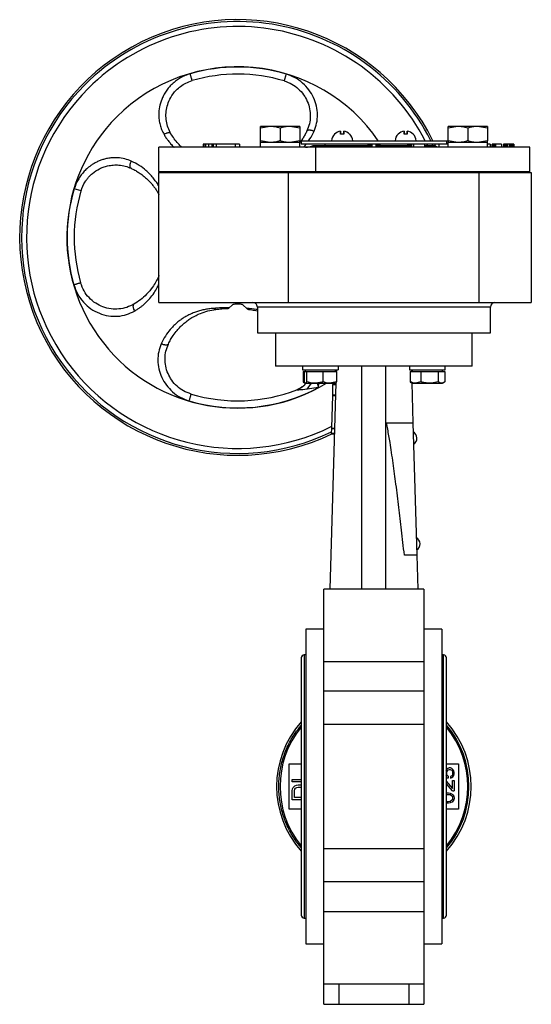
# Model space of a CAD drawing. Header units: millimetres. Extents: x 358 to 1311, y -31 to 892.
# Tile 30 of 30: x 1142 to 1311, y 278 to 604. Entities that reach past the tile are written whole.
import ezdxf

# ---------------------------------------------------------------- set-up
doc = ezdxf.new("R2010")
doc.units = ezdxf.units.MM

msp = doc.modelspace()

# ---------------------------------------------------------------- linework, layer by layer
at = {"color": 7, "linetype": 'Continuous', "lineweight": 25}
for p, q in [((1224.81, 568.37), (1221.56, 567.78)), ((1221.56, 567.78), (1221.56, 568.37)), ((1224.81, 568.37), (1221.56, 568.37)), ((1221.56, 568.37), (1221.56, 567.78)), ((1221.56, 563.65), (1221.56, 567.78)), ((1221.56, 563.65), (1221.56, 567.78)), ((1231.31, 568.37), (1224.81, 568.37)), ((1228.06, 567.78), (1228.06, 563.65)), ((1234.56, 567.78), (1231.31, 568.37)), ((1234.56, 568.37), (1231.31, 568.37)), ((1234.56, 568.37), (1234.56, 567.78)), ((1234.56, 567.78), (1234.56, 563.65)), ((1248.08, 566.79), (1248.08, 565.8)), ((1249.08, 565.8), (1249.08, 566.79)), ((1269.04, 566.79), (1269.04, 565.8)), ((1270.04, 565.8), (1270.04, 566.79)), ((1286.81, 568.37), (1283.56, 567.78)), ((1283.56, 567.78), (1283.56, 568.37)), ((1286.81, 568.37), (1283.56, 568.37)), ((1283.56, 563.65), (1283.56, 567.78)), ((1293.31, 568.37), (1286.81, 568.37)), ((1290.06, 567.78), (1290.06, 563.65)), ((1296.56, 567.78), (1293.31, 568.37)), ((1296.56, 568.37), (1293.31, 568.37)), ((1296.56, 568.37), (1296.56, 567.78)), ((1296.56, 567.78), (1296.56, 563.65)), ((1224.81, 563.07), (1221.56, 563.65)), ((1221.56, 563.65), (1221.56, 563.07)), ((1221.56, 563.07), (1221.56, 563.65)), ((1234.56, 563.65), (1231.31, 563.07)), ((1234.56, 563.07), (1234.56, 563.65)), ((1235.06, 563.67), (1235.06, 562.67)), ((1235.06, 563.67), (1283.02, 563.67)), ((1283.02, 563.67), (1283.02, 562.67)), ((1283.02, 563.67), (1283.56, 563.67)), ((1286.81, 563.07), (1283.56, 563.65)), ((1283.56, 563.65), (1283.56, 563.07)), ((1296.56, 563.65), (1293.31, 563.07)), ((1296.56, 563.07), (1296.56, 563.65)), ((1188.06, 553.47), (1188.06, 561.47)), ((1239.88, 561.47), (1188.06, 561.47)), ((1202.67, 562.47), (1202.67, 561.47)), ((1202.92, 562.47), (1202.67, 562.47)), ((1202.92, 562.47), (1202.92, 561.47)), ((1203.44, 562.47), (1202.92, 562.47)), ((1203.44, 562.47), (1203.44, 561.47)), ((1204.46, 562.47), (1203.44, 562.47)), ((1204.46, 562.47), (1204.46, 561.47)), ((1205.48, 562.47), (1204.46, 562.47)), ((1205.48, 562.47), (1205.48, 561.47)), ((1205.99, 562.47), (1205.48, 562.47)), ((1205.99, 562.47), (1205.99, 561.47)), ((1207.01, 562.47), (1205.99, 562.47)), ((1207.01, 562.47), (1207.01, 561.47)), ((1213.39, 562.47), (1207.01, 562.47)), ((1213.39, 561.47), (1213.39, 562.47)), ((1214.67, 562.47), (1213.39, 562.47)), ((1214.67, 562.47), (1214.67, 561.47)), ((1221.51, 563.07), (1221.51, 561.47)), ((1234.52, 563.07), (1221.51, 563.07)), ((1234.56, 563.07), (1234.61, 563.07)), ((1235.06, 562.67), (1283.02, 562.67)), ((1239.05, 562.07), (1257.06, 562.07)), ((1239.88, 553.47), (1239.88, 561.47)), ((1310.56, 561.47), (1239.88, 561.47)), ((1242.81, 562.67), (1242.81, 562.07)), ((1257.06, 562.47), (1257.06, 561.47)), ((1257.14, 562.47), (1257.06, 562.47)), ((1257.14, 562.47), (1257.14, 561.47)), ((1257.31, 562.47), (1257.14, 562.47)), ((1257.31, 562.47), (1257.31, 561.47)), ((1257.66, 562.47), (1257.31, 562.47)), ((1257.66, 562.47), (1257.66, 561.47)), ((1258, 562.47), (1257.66, 562.47)), ((1258, 562.47), (1258, 561.47)), ((1258.42, 562.47), (1258, 562.47)), ((1258.42, 562.47), (1258.42, 561.47)), ((1259.7, 562.47), (1258.42, 562.47)), ((1259.7, 562.47), (1259.7, 561.47)), ((1260.12, 562.47), (1259.7, 562.47)), ((1260.12, 562.47), (1260.12, 561.47)), ((1260.46, 562.47), (1260.12, 562.47)), ((1260.46, 562.47), (1260.46, 561.47)), ((1260.8, 562.47), (1260.46, 562.47)), ((1260.8, 562.47), (1260.8, 561.47)), ((1260.97, 562.47), (1260.8, 562.47)), ((1260.97, 562.47), (1260.97, 561.47)), ((1261.06, 562.47), (1260.97, 562.47)), ((1261.06, 562.47), (1261.06, 561.47)), ((1261.06, 562.07), (1271.46, 562.07)), ((1271.46, 562.47), (1271.46, 561.47)), ((1272.26, 562.47), (1271.46, 562.47)), ((1272.26, 561.47), (1272.26, 562.47)), ((1275.82, 562.47), (1272.26, 562.47)), ((1275.31, 562.47), (1275.31, 562.67)), ((1275.82, 562.47), (1275.82, 561.47)), ((1275.82, 562.07), (1279.07, 562.07)), ((1279.39, 561.92), (1279.04, 562.67)), ((1280.54, 562.47), (1280.54, 561.47)), ((1283.49, 562.47), (1280.54, 562.47)), ((1283.02, 562.67), (1283.51, 562.67)), ((1283.49, 562.47), (1283.49, 561.47)), ((1283.51, 562.47), (1283.49, 562.47)), ((1283.51, 563.07), (1283.51, 561.47)), ((1296.52, 563.07), (1283.51, 563.07)), ((1296.56, 563.07), (1296.61, 563.07)), ((1297.5, 562.47), (1296.6, 562.47)), ((1297.5, 562.47), (1297.5, 561.47)), ((1298.17, 561.47), (1298.17, 562.47)), ((1298.25, 562.47), (1298.17, 562.47)), ((1298.25, 562.47), (1298.25, 561.47)), ((1298.5, 562.47), (1298.25, 562.47)), ((1298.5, 562.47), (1298.5, 561.47)), ((1298.83, 562.47), (1298.5, 562.47)), ((1298.83, 562.47), (1298.83, 561.47)), ((1299.25, 562.47), (1298.83, 562.47)), ((1299.25, 562.47), (1299.25, 561.47)), ((1301.25, 562.47), (1299.25, 562.47)), ((1301.25, 562.47), (1301.25, 561.47)), ((1301.92, 562.47), (1301.92, 561.47)), ((1302, 562.47), (1301.92, 562.47)), ((1302, 562.47), (1302, 561.47)), ((1302.17, 562.47), (1302, 562.47)), ((1302.17, 562.47), (1302.17, 561.47)), ((1302.5, 562.47), (1302.17, 562.47)), ((1302.5, 562.47), (1302.5, 561.47)), ((1302.83, 562.47), (1302.5, 562.47)), ((1302.83, 562.47), (1302.83, 561.47)), ((1303.25, 562.47), (1302.83, 562.47)), ((1303.25, 562.47), (1303.25, 561.47)), ((1303.92, 562.47), (1303.25, 562.47)), ((1303.92, 561.47), (1303.92, 562.47)), ((1304.33, 562.47), (1303.92, 562.47)), ((1304.33, 562.47), (1304.33, 561.47)), ((1304.67, 562.47), (1304.33, 562.47)), ((1304.67, 562.47), (1304.67, 561.47)), ((1305, 562.47), (1304.67, 562.47)), ((1305, 562.47), (1305, 561.47)), ((1305.17, 562.47), (1305, 562.47)), ((1305.17, 562.47), (1305.17, 561.47)), ((1305.25, 562.47), (1305.17, 562.47)), ((1305.25, 562.47), (1305.25, 561.47)), ((1310.56, 553.47), (1310.56, 561.47)), ((1188.06, 553.47), (1239.88, 553.47)), ((1188.06, 553.47), (1188.06, 553.17)), ((1239.88, 553.47), (1310.56, 553.47)), ((1239.88, 553.17), (1239.88, 553.47)), ((1310.56, 553.17), (1310.56, 553.47)), ((1188.06, 510.17), (1188.06, 553.17)), ((1188.06, 553.17), (1227.93, 553.17)), ((1227.93, 553.17), (1239.88, 553.17)), ((1230.72, 553.17), (1230.72, 510.17)), ((1239.88, 553.17), (1293.82, 553.17)), ((1293.82, 510.17), (1293.82, 553.17)), ((1293.82, 553.17), (1311.06, 553.17)), ((1311.06, 553.17), (1311.06, 510.17)), ((1162.31, 547.08), (1160.06, 547.74)), ((1188.06, 510.17), (1230.72, 510.17)), ((1212.22, 509.27), (1211.27, 508.44)), ((1217.1, 508.22), (1215.9, 509.27)), ((1220.56, 508.67), (1220.56, 500.17)), ((1230.72, 510.17), (1293.82, 510.17)), ((1293.82, 510.17), (1311.06, 510.17)), ((1297.56, 500.17), (1297.56, 508.67)), ((1220.56, 500.17), (1297.56, 500.17)), ((1226.56, 500.17), (1226.56, 489.17)), ((1291.56, 489.17), (1291.56, 500.17)), ((1235.48, 489.17), (1235.48, 487.87)), ((1247.27, 489.17), (1247.27, 487.87)), ((1255.06, 415.43), (1255.06, 489.17)), ((1263.06, 415.43), (1263.06, 489.17)), ((1270.84, 489.17), (1270.84, 487.87)), ((1282.64, 487.87), (1282.64, 489.17)), ((1235.48, 487.87), (1247.27, 487.87)), ((1235.67, 487.37), (1235.67, 483.94)), ((1235.67, 487.37), (1236.02, 487.37)), ((1236.02, 487.37), (1236.02, 483.94)), ((1236.02, 487.37), (1236.43, 487.37)), ((1236.38, 487.87), (1236.38, 487.37)), ((1236.43, 487.37), (1236.85, 487.37)), ((1236.85, 487.37), (1236.85, 483.94)), ((1236.85, 487.37), (1239.53, 487.37)), ((1239.53, 487.37), (1242.21, 487.37)), ((1242.21, 487.37), (1242.21, 483.94)), ((1242.21, 487.37), (1244.48, 487.37)), ((1244.48, 487.37), (1246.75, 487.37)), ((1246.38, 487.37), (1246.38, 487.87)), ((1246.68, 487.37), (1246.7, 487.87)), ((1246.75, 487.37), (1246.75, 483.94)), ((1270.84, 487.87), (1282.64, 487.87)), ((1271.02, 487.37), (1271.02, 483.94)), ((1271.02, 487.37), (1272.81, 487.37)), ((1271.42, 487.87), (1271.44, 487.37)), ((1271.74, 487.87), (1271.74, 487.37)), ((1272.81, 487.37), (1274.6, 487.37)), ((1274.6, 487.37), (1274.6, 483.94)), ((1274.6, 487.37), (1277.46, 487.37)), ((1277.46, 487.37), (1280.31, 487.37)), ((1280.31, 487.37), (1280.31, 483.94)), ((1280.31, 487.37), (1281.38, 487.37)), ((1281.38, 487.37), (1282.45, 487.37)), ((1281.74, 487.37), (1281.74, 487.87)), ((1282.45, 487.37), (1282.45, 483.94)), ((1234.97, 482), (1234.61, 481.78)), ((1235.4, 482.38), (1234.77, 481.88)), ((1235.89, 483.88), (1235.67, 483.94)), ((1236.64, 483.38), (1236.19, 483.02)), ((1236.33, 483.52), (1236.38, 483.49)), ((1236.43, 483.49), (1239.53, 483.49)), ((1240.76, 482.05), (1236.97, 481.51)), ((1239.53, 483.49), (1244.48, 483.49)), ((1246.75, 483.94), (1244.48, 483.49)), ((1244.48, 483.49), (1246.38, 483.49)), ((1244.57, 415.43), (1246.57, 483.65)), ((1245.46, 479.7), (1245.55, 483.02)), ((1245.55, 483.02), (1245.56, 483.25)), ((1245.55, 483.02), (1246.55, 482.99)), ((1245.56, 483.25), (1245.57, 483.48)), ((1245.56, 483.25), (1246.56, 483.22)), ((1245.57, 483.48), (1245.57, 483.49)), ((1245.57, 483.48), (1246.57, 483.45)), ((1246.38, 483.49), (1246.43, 483.52)), ((1271.35, 483.71), (1271.74, 483.49)), ((1271.55, 483.6), (1271.94, 470.36)), ((1271.74, 483.49), (1272.81, 483.49)), ((1274.6, 483.94), (1272.81, 483.49)), ((1272.81, 483.49), (1277.46, 483.49)), ((1277.46, 483.49), (1281.38, 483.49)), ((1281.38, 483.49), (1281.74, 483.49)), ((1281.74, 483.49), (1282.12, 483.71)), ((1198.65, 479.91), (1198.65, 479.91)), ((1233.62, 481.31), (1233.65, 481.34)), ((1245.13, 468.7), (1245.45, 479.48)), ((1245.45, 479.48), (1245.46, 479.7)), ((1245.45, 479.48), (1246.45, 479.45)), ((1245.46, 479.7), (1246.46, 479.67)), ((1263.25, 470.36), (1271.94, 470.36)), ((1271.94, 470.36), (1273.22, 426.65)), ((1245.08, 466.99), (1245.13, 468.48)), ((1245.08, 466.99), (1246.08, 466.96)), ((1245.08, 466.76), (1245.08, 466.99)), ((1245.08, 466.76), (1246.08, 466.73)), ((1245.13, 468.7), (1246.13, 468.67)), ((1245.13, 468.48), (1245.13, 468.7)), ((1245.13, 468.48), (1246.13, 468.45)), ((1273.22, 426.65), (1269.13, 426.65)), ((1273.22, 426.65), (1273.55, 415.43)), ((1275.56, 415.43), (1242.56, 415.43)), ((1242.56, 391.53), (1242.56, 415.43)), ((1275.56, 415.43), (1275.56, 391.53)), ((1242.56, 402.17), (1236.56, 402.17)), ((1236.56, 402.17), (1236.56, 298.17)), ((1281.56, 402.17), (1275.56, 402.17)), ((1281.56, 402.17), (1281.56, 298.17)), ((1235.06, 392.67), (1235.06, 307.67)), ((1236.56, 393.67), (1236.06, 393.67)), ((1242.56, 391.53), (1275.56, 391.53)), ((1242.56, 381.65), (1242.56, 391.53)), ((1275.56, 391.53), (1275.56, 381.65)), ((1282.06, 393.67), (1281.56, 393.67)), ((1283.06, 307.67), (1283.06, 392.67)), ((1275.56, 381.65), (1242.56, 381.65)), ((1242.56, 370.72), (1242.56, 381.65)), ((1275.56, 381.65), (1275.56, 370.72)), ((1275.56, 370.72), (1242.56, 370.72)), ((1242.56, 329.62), (1242.56, 370.72)), ((1275.56, 370.72), (1275.56, 329.62)), ((1231.06, 357.67), (1235.06, 357.67)), ((1231.06, 342.67), (1231.06, 357.67)), ((1283.07, 355.82), (1282.78, 355.35)), ((1283.06, 357.67), (1287.06, 357.67)), ((1283.45, 356.1), (1283.07, 355.82)), ((1283.17, 354.88), (1283.26, 355.26)), ((1283.17, 354.32), (1283.17, 354.88)), ((1283.26, 355.26), (1283.45, 355.54)), ((1283.93, 356.29), (1283.45, 356.1)), ((1283.45, 355.54), (1283.74, 355.73)), ((1283.74, 355.73), (1284.03, 355.82)), ((1284.32, 356.29), (1283.93, 356.29)), ((1284.03, 355.82), (1284.22, 355.82)), ((1284.22, 355.82), (1284.51, 355.73)), ((1284.79, 356.1), (1284.32, 356.29)), ((1284.51, 355.73), (1284.79, 355.54)), ((1285.18, 355.82), (1284.79, 356.1)), ((1284.79, 355.54), (1284.99, 355.26)), ((1284.99, 355.26), (1285.08, 354.88)), ((1285.08, 354.88), (1285.08, 354.32)), ((1285.46, 355.35), (1285.18, 355.82)), ((1285.56, 354.88), (1285.46, 355.35)), ((1285.56, 354.32), (1285.56, 354.88)), ((1287.06, 357.67), (1287.06, 342.67)), ((1232.06, 351.74), (1232.06, 352.49)), ((1232.06, 352.49), (1235.06, 352.49)), ((1235.06, 351.74), (1232.06, 351.74)), ((1282.78, 353.85), (1283.07, 353.38)), ((1282.97, 351.88), (1285.08, 349.54)), ((1283.07, 353.38), (1283.06, 353.38)), ((1283.55, 352.92), (1283.06, 352.92)), ((1283.26, 353.95), (1283.17, 354.32)), ((1283.55, 353.57), (1283.26, 353.95)), ((1283.55, 353.57), (1283.55, 352.92)), ((1284.79, 353.67), (1284.41, 353.48)), ((1284.41, 353.48), (1284.41, 352.92)), ((1284.41, 352.92), (1284.79, 353.1)), ((1284.99, 353.95), (1284.79, 353.67)), ((1284.79, 353.1), (1285.18, 353.38)), ((1285.08, 354.32), (1284.99, 353.95)), ((1285.08, 349.54), (1285.08, 352.17)), ((1285.08, 352.17), (1285.56, 352.17)), ((1285.18, 353.38), (1285.46, 353.85)), ((1285.46, 353.85), (1285.56, 354.32)), ((1285.56, 352.17), (1285.56, 348.79)), ((1232.06, 348.74), (1232.19, 349.37)), ((1232.06, 345.74), (1232.06, 348.74)), ((1232.19, 349.37), (1232.44, 349.87)), ((1232.44, 349.87), (1232.95, 350.37)), ((1232.83, 348.74), (1232.95, 349.24)), ((1232.83, 346.49), (1232.83, 348.74)), ((1232.95, 350.37), (1233.46, 350.62)), ((1232.95, 349.24), (1233.21, 349.62)), ((1233.21, 349.62), (1233.59, 349.87)), ((1233.46, 350.62), (1234.1, 350.74)), ((1233.59, 349.87), (1234.1, 349.99)), ((1234.1, 350.74), (1235.06, 350.74)), ((1234.1, 349.99), (1235.06, 349.99)), ((1285.08, 348.79), (1283.06, 351.01)), ((1285.08, 348.79), (1285.56, 348.79)), ((1235.06, 345.74), (1232.06, 345.74)), ((1235.06, 346.49), (1232.83, 346.49)), ((1282.88, 348.04), (1283.74, 348.04)), ((1282.97, 347.57), (1283.65, 347.57)), ((1283.65, 345.13), (1282.97, 345.13)), ((1283.65, 347.57), (1284.22, 347.48)), ((1284.22, 345.23), (1283.65, 345.13)), ((1283.74, 348.04), (1284.22, 347.95)), ((1284.22, 347.95), (1284.51, 347.85)), ((1284.22, 347.48), (1284.79, 347.1)), ((1284.79, 345.6), (1284.22, 345.23)), ((1284.51, 347.85), (1284.89, 347.67)), ((1284.89, 345.04), (1284.51, 344.85)), ((1284.79, 347.1), (1284.99, 346.82)), ((1284.99, 345.88), (1284.79, 345.6)), ((1284.89, 347.67), (1285.18, 347.38)), ((1285.18, 345.32), (1284.89, 345.04)), ((1284.99, 346.82), (1285.08, 346.35)), ((1285.08, 346.35), (1284.99, 345.88)), ((1285.18, 347.38), (1285.46, 346.92)), ((1285.46, 345.79), (1285.18, 345.32)), ((1285.46, 346.92), (1285.56, 346.35)), ((1285.56, 346.35), (1285.46, 345.79)), ((1235.06, 342.67), (1231.06, 342.67)), ((1283.74, 344.67), (1282.88, 344.67)), ((1287.06, 342.67), (1283.06, 342.67)), ((1284.22, 344.76), (1283.74, 344.67)), ((1284.51, 344.85), (1284.22, 344.76)), ((1242.56, 329.62), (1275.56, 329.62)), ((1242.56, 318.69), (1242.56, 329.62)), ((1275.56, 329.62), (1275.56, 318.69)), ((1275.56, 318.69), (1242.56, 318.69)), ((1242.56, 308.8), (1242.56, 318.69)), ((1275.56, 318.69), (1275.56, 308.8)), ((1236.06, 306.67), (1236.56, 306.67)), ((1242.56, 308.8), (1275.56, 308.8)), ((1242.56, 284.9), (1242.56, 308.8)), ((1275.56, 308.8), (1275.56, 284.9)), ((1281.56, 306.67), (1282.06, 306.67)), ((1236.56, 298.17), (1242.56, 298.17)), ((1275.56, 298.17), (1281.56, 298.17)), ((1242.56, 284.9), (1275.56, 284.9)), ((1242.56, 278.17), (1242.56, 284.9)), ((1247.56, 278.17), (1247.56, 284.9)), ((1270.56, 284.9), (1270.56, 278.17)), ((1275.56, 284.9), (1275.56, 278.17)), ((1242.56, 278.17), (1247.56, 278.17)), ((1247.56, 278.17), (1270.56, 278.17)), ((1270.56, 278.17), (1275.56, 278.17))]:
    msp.add_line(p, q, dxfattribs=at)
at = {"color": 8, "linetype": 'Continuous', "lineweight": 25}
for p, q in [((1276.82, 562.07), (1276.53, 562.67)), ((1278.64, 562.07), (1278.36, 562.67)), ((1220.56, 508.67), (1220.56, 508.67)), ((1297.56, 508.67), (1220.56, 508.67)), ((1236.97, 481.51), (1238.45, 483.49)), ((1240.37, 483.49), (1240.76, 482.05)), ((1240.76, 482.05), (1240.88, 483.49)), ((1236.06, 393.67), (1236.06, 306.67)), ((1282.06, 306.67), (1282.06, 393.67))]:
    msp.add_line(p, q, dxfattribs=at)
at = {"color": 7, "linetype": 'Continuous', "lineweight": 25}
for centre, radius, start, end in [((1214.06, 531.67), 72, 26.3878, 295.6386), ((1214.06, 531.67), 56.42, 34.553, 135), ((1214.06, 531.67), 56.34, 73.4175, 106.1529), ((1214.06, 531.67), 54, 73.4175, 106.1529), ((1214.06, 531.67), 56.42, 135, 301.3666), ((1248.58, 563.35), 3.48, 98.2648, 135.3512), ((1248.58, 563.35), 3.48, 44.6488, 81.7352), ((1269.54, 563.35), 3.48, 98.2648, 135.3512), ((1269.54, 563.35), 3.48, 44.6488, 81.7352), ((1248.58, 563.35), 3.51, 135.2812, 174.8828), ((1248.58, 563.35), 3.51, 5.1078, 44.559), ((1269.54, 563.35), 3.51, 135.2812, 174.8828), ((1269.54, 563.35), 3.51, 5.1078, 44.559), ((1236.43, 567.47), 6, 270, 295.8419), ((1281.68, 567.47), 6, 244.1581, 258.9861), ((1214.06, 531.67), 56.34, 163.4175, 196.1529), ((1214.06, 531.67), 54, 163.4175, 196.1529), ((1219.06, 508.67), 1.5, 0, 90), ((1299.06, 508.67), 1.5, 90, 180), ((1214.06, 531.67), 56.34, 253.4175, 298.2926), ((1214.06, 531.67), 54, 253.4175, 291.2703), ((1270.88, 465.3), 2.4, 2.2794, 61.6978), ((1270.88, 465.35), 2.4, 301.6716, 1.0899), ((1271.91, 430.32), 2.4, 2.2794, 61.6978), ((1271.91, 430.37), 2.4, 301.6716, 1.0899), ((1236.06, 392.67), 1, 90, 180), ((1282.06, 392.67), 1, 0, 90), ((1259.06, 350.17), 32.15, 138.2882, 221.7118), ((1259.06, 350.17), 32.15, 318.2882, 41.7118), ((1259.06, 350.17), 31.01, 140.7057, 219.2943), ((1259.06, 350.17), 31.42, 319.7975, 40.2025), ((1259.06, 350.17), 31.01, 320.7057, 39.2943), ((1236.06, 307.67), 1, 180, 270), ((1282.06, 307.67), 1, 270, 0)]:
    msp.add_arc(centre, radius, start, end, dxfattribs=at)
at = {"color": 8, "linetype": 'Continuous', "lineweight": 25}
for radius, start, end in [(71.38, 26.6355, 135), (69.74, 27.3148, 135), (71.38, 135, 295.7726), (69.74, 135, 296.4766)]:
    msp.add_arc((1214.06, 531.67), radius, start, end, dxfattribs=at)
at = {"color": 7, "linetype": 'Continuous', "lineweight": 25}
for centre, start_param, end_param in [((1228.06, 561.47), 4.712389, 4.873389), ((1228.06, 563.07), 4.63215, 4.712389), ((1290.06, 561.47), 4.712389, 4.873389), ((1290.06, 563.07), 4.63215, 4.712389)]:
    msp.add_ellipse(centre, major_axis=(0, 9.98), ratio=0.65625, start_param=start_param, end_param=end_param, dxfattribs=at)
for points, knots in [([(1198.39, 585.78), (1197.82, 585.6), (1196.73, 585.24), (1195.2, 584.47), (1193.89, 583.62), (1192.76, 582.71), (1191.78, 581.76), (1190.84, 580.65), (1189.97, 579.37), (1189.05, 577.63), (1188.31, 575.48), (1187.94, 572.95), (1188.03, 570.75), (1188.4, 568.87), (1188.92, 567.25), (1189.45, 566.25), (1189.73, 565.72)], [0, 0, 0, 0, 0.068271, 0.133485, 0.196615, 0.249199, 0.301698, 0.354337, 0.417967, 0.48125, 0.583835, 0.684204, 0.784842, 0.850307, 0.922201, 1, 1, 1, 1]), ([(1192.03, 565.93), (1191.68, 566.59), (1191.01, 567.88), (1190.47, 570.06), (1190.31, 572.29), (1190.57, 574.54), (1191.32, 576.9), (1192.45, 578.88), (1193.82, 580.48), (1195.21, 581.7), (1196.97, 582.81), (1198.33, 583.29), (1199.04, 583.53)], [0, 0, 0, 0, 0.114396, 0.224909, 0.326125, 0.428982, 0.533316, 0.658561, 0.72852, 0.810796, 0.902057, 1, 1, 1, 1]), ([(1229.47, 583.42), (1230.32, 583.1), (1231.98, 582.49), (1234.15, 580.89), (1235.89, 578.95), (1237.17, 576.65), (1237.92, 574.21), (1238.13, 571.67), (1237.84, 569.16), (1237.24, 567.66), (1236.94, 566.89)], [0, 0, 0, 0, 0.126945, 0.247788, 0.37555, 0.493819, 0.619669, 0.740456, 0.867275, 1, 1, 1, 1]), ([(1239.3, 566.8), (1239.62, 567.67), (1240.26, 569.39), (1240.52, 572.26), (1240.19, 575.14), (1239.24, 577.95), (1237.69, 580.55), (1235.6, 582.78), (1233.06, 584.59), (1231.12, 585.31), (1230.14, 585.66)], [0, 0, 0, 0, 0.1264955, 0.2497113, 0.3721036, 0.4950154, 0.6193577, 0.7453165, 0.872082, 1, 1, 1, 1]), ([(1228.06, 567.78), (1227.8, 567.87), (1227.27, 568.03), (1226.46, 568.22), (1225.78, 568.32), (1225.23, 568.36), (1224.95, 568.36), (1224.81, 568.37)], [0, 0, 0, 0, 0.2475821, 0.4964612, 0.7470321, 0.8734041, 1, 1, 1, 1]), ([(1231.31, 568.37), (1231.04, 568.36), (1230.49, 568.34), (1229.68, 568.22), (1229, 568.07), (1228.46, 567.92), (1228.19, 567.83), (1228.06, 567.78)], [0, 0, 0, 0, 0.246686, 0.495437, 0.746902, 0.873338, 1, 1, 1, 1]), ([(1236.94, 566.89), (1236.75, 566.49), (1236.35, 565.67), (1235.67, 564.53), (1235.06, 563.62), (1234.66, 563.12), (1234.53, 562.96)], [0, 0, 0, 0, 0.28071, 0.565778, 0.855661, 1, 1, 1, 1]), ([(1236.94, 566.89), (1237.02, 566.99), (1237.13, 567.13), (1237.47, 567.22), (1237.79, 567.24), (1238.16, 567.2), (1238.55, 567.11), (1238.94, 566.97), (1239.18, 566.86), (1239.3, 566.8)], [0, 0, 0, 0, 0.2332477, 0.3610196, 0.4927846, 0.6255311, 0.7561126, 0.8816766, 1, 1, 1, 1]), ([(1248.08, 565.8), (1248.08, 566.05), (1248.08, 566.54), (1248.08, 566.71), (1248.08, 566.79)], [0, 0, 0, 0, 0.521026, 1, 1, 1, 1]), ([(1249.08, 566.79), (1249.08, 566.7), (1249.08, 566.53), (1249.08, 566.03), (1249.08, 565.8)], [0, 0, 0, 0, 0.521026, 1, 1, 1, 1]), ([(1269.04, 565.8), (1269.04, 566.05), (1269.04, 566.54), (1269.04, 566.71), (1269.04, 566.79)], [0, 0, 0, 0, 0.521026, 1, 1, 1, 1]), ([(1270.04, 566.79), (1270.04, 566.7), (1270.04, 566.53), (1270.04, 566.03), (1270.04, 565.8)], [0, 0, 0, 0, 0.521026, 1, 1, 1, 1]), ([(1290.06, 567.78), (1289.8, 567.87), (1289.27, 568.03), (1288.46, 568.22), (1287.78, 568.32), (1287.23, 568.36), (1286.95, 568.36), (1286.81, 568.37)], [0, 0, 0, 0, 0.247582, 0.496461, 0.747032, 0.873404, 1, 1, 1, 1]), ([(1293.31, 568.37), (1293.04, 568.36), (1292.49, 568.34), (1291.68, 568.22), (1291, 568.07), (1290.46, 567.92), (1290.19, 567.83), (1290.06, 567.78)], [0, 0, 0, 0, 0.246686, 0.495437, 0.746902, 0.873338, 1, 1, 1, 1]), ([(1192.03, 565.93), (1191.94, 566.03), (1191.8, 566.18), (1191.46, 566.24), (1191.14, 566.24), (1190.79, 566.18), (1190.31, 566.04), (1189.96, 565.85), (1189.73, 565.72)], [0, 0, 0, 0, 0.238839, 0.367964, 0.500002, 0.632039, 0.761164, 1, 1, 1, 1]), ([(1195.63, 561.47), (1195.21, 561.87), (1194.31, 562.72), (1193.1, 564.22), (1192.37, 565.39), (1192.03, 565.93)], [0, 0, 0, 0, 0.3184966, 0.6781493, 1, 1, 1, 1]), ([(1228.06, 563.65), (1227.93, 563.6), (1227.54, 563.48), (1226.87, 563.3), (1226.19, 563.17), (1225.5, 563.08), (1225.09, 563.07), (1224.81, 563.07)], [0, 0, 0, 0, 0.123649, 0.37165, 0.621467, 0.747083, 1, 1, 1, 1]), ([(1231.31, 563.07), (1231.17, 563.07), (1230.77, 563.07), (1230.09, 563.14), (1229.27, 563.29), (1228.6, 563.47), (1228.19, 563.6), (1228.06, 563.65)], [0, 0, 0, 0, 0.123162, 0.370461, 0.620622, 0.873339, 1, 1, 1, 1]), ([(1249.08, 565.8), (1248.99, 565.8), (1248.83, 565.82), (1248.58, 565.82), (1248.32, 565.82), (1248.16, 565.8), (1248.08, 565.8)], [0, 0, 0, 0, 0.249362, 0.5, 0.749362, 1, 1, 1, 1]), ([(1270.04, 565.8), (1269.96, 565.8), (1269.8, 565.82), (1269.54, 565.82), (1269.29, 565.82), (1269.13, 565.8), (1269.04, 565.8)], [0, 0, 0, 0, 0.249362, 0.5, 0.749362, 1, 1, 1, 1]), ([(1290.06, 563.65), (1289.93, 563.6), (1289.54, 563.48), (1288.87, 563.3), (1288.19, 563.17), (1287.5, 563.08), (1287.09, 563.07), (1286.81, 563.07)], [0, 0, 0, 0, 0.123649, 0.37165, 0.621467, 0.747083, 1, 1, 1, 1]), ([(1293.31, 563.07), (1293.17, 563.07), (1292.77, 563.07), (1292.09, 563.14), (1291.27, 563.29), (1290.6, 563.47), (1290.19, 563.6), (1290.06, 563.65)], [0, 0, 0, 0, 0.123162, 0.370461, 0.620622, 0.873339, 1, 1, 1, 1]), ([(1271.46, 562.27), (1271.44, 562.27), (1271.39, 562.27), (1270.98, 562.27), (1270.49, 562.27), (1270.15, 562.27), (1270.07, 562.27)], [0, 0, 0, 0, 0.16324, 0.525189, 0.887128, 1, 1, 1, 1]), ([(1178.92, 556.9), (1178.22, 557.17), (1176.8, 557.73), (1174.72, 558.03), (1172.93, 558.04), (1171.48, 557.89), (1170.14, 557.6), (1168.9, 557.22), (1167.76, 556.75), (1166.73, 556.21), (1165.81, 555.63), (1164.99, 555.03), (1164.08, 554.26), (1163.12, 553.29), (1162.16, 552.09), (1161, 550.3), (1160.44, 548.78), (1160.06, 547.74)], [0, 0, 0, 0, 0.103048, 0.208854, 0.272971, 0.335068, 0.394822, 0.445917, 0.497231, 0.549049, 0.590842, 0.632715, 0.674789, 0.738016, 0.801257, 0.864829, 1, 1, 1, 1]), ([(1178.83, 554.55), (1178.74, 554.62), (1178.59, 554.74), (1178.51, 555.07), (1178.49, 555.39), (1178.53, 555.76), (1178.62, 556.15), (1178.75, 556.54), (1178.87, 556.78), (1178.92, 556.9)], [0, 0, 0, 0, 0.233242, 0.361012, 0.492776, 0.625523, 0.756106, 0.881673, 1, 1, 1, 1]), ([(1162.31, 547.08), (1162.71, 548.13), (1163.24, 549.51), (1164.3, 550.99), (1165.08, 551.92), (1166.39, 553.17), (1167.99, 554.22), (1169.71, 554.96), (1171.23, 555.41), (1172.99, 555.67), (1174.95, 555.65), (1176.96, 555.31), (1178.21, 554.8), (1178.83, 554.55)], [0, 0, 0, 0, 0.1568311, 0.2069781, 0.2560034, 0.3281363, 0.4615452, 0.5245429, 0.5971688, 0.6896986, 0.7829851, 0.8906226, 1, 1, 1, 1]), ([(1178.83, 554.55), (1179.25, 554.35), (1180.09, 553.94), (1181.26, 553.23), (1182.38, 552.46), (1183.42, 551.64), (1184.38, 550.76), (1185.26, 549.85), (1186.06, 548.91), (1186.79, 547.95), (1187.5, 546.91), (1187.87, 546.15), (1188.06, 545.75)], [0, 0, 0, 0, 0.093965, 0.189469, 0.286673, 0.38573, 0.483085, 0.58383, 0.682193, 0.779719, 0.88283, 1, 1, 1, 1]), ([(1188.06, 519.05), (1188, 518.91), (1187.72, 518.2), (1187.05, 516.93), (1185.83, 515), (1184.15, 512.99), (1182.08, 511.09), (1180.52, 510.1), (1179.79, 509.63)], [0, 0, 0, 0, 0.039475, 0.195804, 0.368017, 0.611154, 0.817722, 1, 1, 1, 1]), ([(1159.94, 515.99), (1160.32, 514.95), (1161.07, 512.87), (1163.04, 510.19), (1165.49, 508.03), (1168.32, 506.5), (1171.36, 505.66), (1174.44, 505.53), (1177.43, 506.06), (1179.14, 506.91), (1180, 507.33)], [0, 0, 0, 0, 0.127862, 0.254647, 0.380613, 0.504792, 0.627577, 0.750351, 0.875035, 1, 1, 1, 1]), ([(1179.79, 509.63), (1179.03, 509.24), (1177.53, 508.48), (1174.91, 507.95), (1172.2, 507.97), (1169.56, 508.62), (1167.05, 509.87), (1164.92, 511.67), (1163.17, 513.96), (1162.53, 515.73), (1162.19, 516.64)], [0, 0, 0, 0, 0.131601, 0.26045, 0.381895, 0.507672, 0.625473, 0.753092, 0.873165, 1, 1, 1, 1]), ([(1179.79, 509.63), (1179.7, 509.54), (1179.55, 509.41), (1179.48, 509.06), (1179.48, 508.75), (1179.54, 508.39), (1179.69, 507.91), (1179.88, 507.56), (1180, 507.33)], [0, 0, 0, 0, 0.238838, 0.367962, 0.5, 0.632038, 0.761162, 1, 1, 1, 1]), ([(1206.09, 508.24), (1205.55, 508.19), (1204.47, 508.09), (1202.96, 507.81), (1201.52, 507.46), (1200.09, 507.01), (1198.65, 506.43), (1197.28, 505.75), (1196.01, 504.99), (1194.87, 504.19), (1193.78, 503.31), (1192.75, 502.33), (1191.52, 500.98), (1190.11, 499.12), (1189.26, 497.4), (1188.82, 496.53)], [0, 0, 0, 0, 0.070605, 0.143458, 0.216525, 0.286811, 0.363598, 0.446603, 0.511594, 0.577864, 0.642752, 0.705937, 0.770244, 0.883507, 1, 1, 1, 1]), ([(1191.18, 496.44), (1191.42, 496.93), (1191.92, 497.94), (1192.88, 499.47), (1193.95, 500.88), (1195.15, 502.19), (1196.35, 503.31), (1197.65, 504.32), (1199.43, 505.49), (1201.58, 506.56), (1204.14, 507.45), (1205.97, 507.76), (1206.89, 507.91)], [0, 0, 0, 0, 0.0687493, 0.140597, 0.2340622, 0.3068251, 0.3904482, 0.4730414, 0.5549752, 0.7229413, 0.8601287, 1, 1, 1, 1]), ([(1211.27, 508.44), (1210.41, 508.43), (1208.56, 508.41), (1206.95, 508.3), (1206.09, 508.24)], [0, 0, 0, 0, 0.464477, 1, 1, 1, 1]), ([(1206.89, 507.91), (1206.76, 507.91), (1206.48, 507.92), (1206.22, 508.13), (1206.09, 508.24)], [0, 0, 0, 0, 0.478701, 1, 1, 1, 1]), ([(1206.89, 507.91), (1207.54, 507.98), (1208.73, 508.12), (1210.11, 508.18), (1210.75, 508.21)], [0, 0, 0, 0, 0.53696, 1, 1, 1, 1]), ([(1210.75, 508.21), (1210.83, 508.22), (1211.01, 508.24), (1211.18, 508.37), (1211.27, 508.44)], [0, 0, 0, 0, 0.49263, 1, 1, 1, 1]), ([(1215.9, 509.27), (1215.79, 509.34), (1215.57, 509.48), (1215.03, 509.6), (1214.38, 509.66), (1213.7, 509.66), (1213.07, 509.6), (1212.53, 509.47), (1212.33, 509.34), (1212.22, 509.27)], [0, 0, 0, 0, 0.144553, 0.289179, 0.432328, 0.574994, 0.717627, 0.860286, 1, 1, 1, 1]), ([(1217.1, 508.22), (1217.16, 508.17), (1217.27, 508.07), (1217.45, 507.97), (1217.63, 507.9), (1217.76, 507.88), (1217.82, 507.87)], [0, 0, 0, 0, 0.245617, 0.493232, 0.74594, 1, 1, 1, 1]), ([(1217.82, 507.87), (1218.41, 507.79), (1219.37, 507.66), (1220.23, 507.48), (1220.56, 507.42)], [0, 0, 0, 0, 0.6172129, 1, 1, 1, 1]), ([(1188.82, 496.53), (1188.5, 495.66), (1187.86, 493.94), (1187.6, 491.07), (1187.93, 488.19), (1188.88, 485.38), (1190.43, 482.78), (1192.52, 480.55), (1195.06, 478.74), (1197, 478.02), (1197.98, 477.67)], [0, 0, 0, 0, 0.126495, 0.249711, 0.372104, 0.495015, 0.619358, 0.745317, 0.872082, 1, 1, 1, 1]), ([(1191.18, 496.44), (1191.1, 496.34), (1190.99, 496.2), (1190.65, 496.11), (1190.33, 496.09), (1189.96, 496.13), (1189.57, 496.22), (1189.18, 496.36), (1188.94, 496.47), (1188.82, 496.53)], [0, 0, 0, 0, 0.233248, 0.36102, 0.492785, 0.625531, 0.756113, 0.881677, 1, 1, 1, 1]), ([(1198.65, 479.91), (1197.8, 480.23), (1196.14, 480.84), (1193.97, 482.44), (1192.23, 484.38), (1190.95, 486.68), (1190.2, 489.12), (1189.99, 491.66), (1190.28, 494.17), (1190.87, 495.67), (1191.18, 496.44)], [0, 0, 0, 0, 0.126945, 0.247788, 0.37555, 0.493819, 0.619669, 0.740456, 0.867275, 1, 1, 1, 1]), ([(1291.56, 489.17), (1291.56, 489.17), (1291.35, 489.17), (1290.52, 489.17), (1289.9, 489.17), (1288.27, 489.17), (1287.26, 489.17), (1284.9, 489.17), (1283.54, 489.17), (1280.54, 489.17), (1278.88, 489.17), (1275.35, 489.17), (1273.46, 489.17), (1269.53, 489.17), (1267.49, 489.17), (1263.31, 489.17), (1261.19, 489.17), (1256.93, 489.17), (1254.81, 489.17), (1250.63, 489.17), (1248.59, 489.17), (1244.66, 489.17), (1242.77, 489.17), (1239.23, 489.17), (1237.58, 489.17), (1234.57, 489.17), (1233.22, 489.17), (1230.86, 489.17), (1229.85, 489.17), (1228.22, 489.17), (1227.6, 489.17), (1226.77, 489.17), (1226.56, 489.17), (1226.56, 489.17)], [0, 0, 0, 0, 0.0625, 0.0625, 0.125, 0.125, 0.1875, 0.1875, 0.25, 0.25, 0.3125, 0.3125, 0.375, 0.375, 0.4375, 0.4375, 0.5, 0.5, 0.5625, 0.5625, 0.625, 0.625, 0.6875, 0.6875, 0.75, 0.75, 0.8125, 0.8125, 0.875, 0.875, 0.9375, 0.9375, 1, 1, 1, 1]), ([(1233.65, 481.34), (1234.47, 481.71), (1235.62, 482.23), (1236.38, 483.21), (1236.59, 483.49)], [0, 0, 0, 0, 0.7173328, 1, 1, 1, 1]), ([(1235.67, 483.94), (1235.71, 483.9), (1235.82, 483.82), (1235.93, 483.75), (1236, 483.71)], [0, 0, 0, 0, 0.39214, 1, 1, 1, 1]), ([(1236.43, 483.49), (1236.42, 483.49), (1236.39, 483.49), (1236.35, 483.51), (1236.31, 483.53), (1236.27, 483.56), (1236.23, 483.61), (1236.19, 483.66), (1236.14, 483.71), (1236.1, 483.78), (1236.06, 483.85), (1236.03, 483.91), (1236.02, 483.94)], [0, 0, 0, 0, 0.097684, 0.195474, 0.293573, 0.391768, 0.490979, 0.590273, 0.689792, 0.789376, 0.894661, 1, 1, 1, 1]), ([(1236.85, 483.94), (1236.75, 483.75), (1236.61, 483.52), (1236.47, 483.5), (1236.43, 483.49)], [0, 0, 0, 0, 0.768151, 1, 1, 1, 1]), ([(1239.53, 483.49), (1239.47, 483.49), (1238.56, 483.5), (1237.68, 483.73), (1236.85, 483.94)], [0, 0, 0, 0, 0.070201, 1, 1, 1, 1]), ([(1242.21, 483.94), (1242.11, 483.9), (1241.78, 483.81), (1241.34, 483.7), (1240.9, 483.61), (1240.56, 483.56), (1240.22, 483.52), (1239.88, 483.49), (1239.65, 483.49), (1239.53, 483.49)], [0, 0, 0, 0, 0.123586, 0.371213, 0.495325, 0.620996, 0.746851, 0.873313, 1, 1, 1, 1]), ([(1244.48, 483.49), (1244.43, 483.49), (1243.66, 483.5), (1242.91, 483.73), (1242.21, 483.94)], [0, 0, 0, 0, 0.070201, 1, 1, 1, 1]), ([(1246.33, 483.49), (1246.35, 483.49), (1246.38, 483.49), (1246.42, 483.51), (1246.47, 483.54), (1246.51, 483.58), (1246.55, 483.62), (1246.59, 483.67), (1246.63, 483.73), (1246.67, 483.79), (1246.71, 483.86), (1246.73, 483.91), (1246.75, 483.94)], [0, 0, 0, 0, 0.115701, 0.231577, 0.326891, 0.422292, 0.517935, 0.613651, 0.71011, 0.806626, 0.903292, 1, 1, 1, 1]), ([(1272.81, 483.49), (1272.77, 483.49), (1272.17, 483.5), (1271.57, 483.73), (1271.02, 483.94)], [0, 0, 0, 0, 0.070201, 1, 1, 1, 1]), ([(1271.02, 483.94), (1271.07, 483.9), (1271.18, 483.82), (1271.29, 483.75), (1271.36, 483.71)], [0, 0, 0, 0, 0.3921405, 1, 1, 1, 1]), ([(1277.46, 483.49), (1277.36, 483.49), (1277.17, 483.49), (1276.89, 483.51), (1276.61, 483.53), (1276.32, 483.56), (1276.04, 483.61), (1275.76, 483.66), (1275.47, 483.71), (1275.19, 483.78), (1274.9, 483.85), (1274.7, 483.91), (1274.6, 483.94)], [0, 0, 0, 0, 0.097684, 0.195474, 0.293573, 0.391768, 0.490979, 0.590273, 0.689792, 0.789376, 0.894661, 1, 1, 1, 1]), ([(1280.31, 483.94), (1279.59, 483.75), (1278.65, 483.52), (1277.68, 483.5), (1277.46, 483.49)], [0, 0, 0, 0, 0.7681507, 1, 1, 1, 1]), ([(1281.38, 483.49), (1281.36, 483.49), (1281, 483.5), (1280.64, 483.73), (1280.31, 483.94)], [0, 0, 0, 0, 0.070201, 1, 1, 1, 1]), ([(1282.45, 483.94), (1282.41, 483.9), (1282.28, 483.81), (1282.1, 483.7), (1281.93, 483.61), (1281.79, 483.56), (1281.66, 483.52), (1281.52, 483.49), (1281.43, 483.49), (1281.38, 483.49)], [0, 0, 0, 0, 0.123586, 0.371213, 0.495325, 0.620996, 0.746851, 0.873313, 1, 1, 1, 1]), ([(1236.97, 481.51), (1236.07, 481.4), (1235.04, 481.28), (1234.03, 481.23), (1233.81, 481.23), (1233.69, 481.25), (1233.64, 481.26), (1233.61, 481.28), (1233.62, 481.3), (1233.62, 481.31)], [0, 0, 0, 0, 0.699676, 0.799986, 0.877768, 0.911496, 0.942179, 0.971507, 1, 1, 1, 1]), ([(1269.13, 426.65), (1268.97, 428.05), (1268.67, 430.8), (1268.21, 434.83), (1267.76, 438.69), (1267.16, 443.76), (1266.4, 449.86), (1265.58, 455.92), (1264.92, 460.5), (1264.45, 463.54), (1264.03, 466.11), (1263.65, 468.28), (1263.38, 469.68), (1263.25, 470.36)], [0, 0, 0, 0, 0.09599, 0.188026, 0.27611, 0.360243, 0.535122, 0.693613, 0.776049, 0.850177, 0.902765, 0.952704, 1, 1, 1, 1]), ([(1235.06, 329.99), (1234.36, 330.84), (1232.66, 332.88), (1230.61, 336.58), (1228.9, 340.93), (1227.87, 345.5), (1227.52, 350.17), (1227.87, 354.83), (1228.9, 359.4), (1230.61, 363.75), (1232.66, 367.46), (1234.36, 369.49), (1235.06, 370.34)], [0, 0, 0, 0, 0.074882, 0.181161, 0.28744, 0.39372, 0.499999, 0.606278, 0.712557, 0.818837, 0.925116, 1, 1, 1, 1])]:
    msp.add_open_spline(points, degree=3, knots=knots, dxfattribs=at)
for points in [[(1199.04, 583.53), (1199.03, 583.54), (1199.03, 583.56), (1198.99, 583.7), (1198.93, 583.92), (1198.84, 584.21), (1198.74, 584.56), (1198.63, 584.95), (1198.51, 585.37), (1198.43, 585.64), (1198.39, 585.78)], [(1229.47, 583.42), (1229.47, 583.43), (1229.48, 583.45), (1229.52, 583.59), (1229.58, 583.8), (1229.67, 584.09), (1229.78, 584.44), (1229.89, 584.83), (1230.02, 585.25), (1230.1, 585.53), (1230.14, 585.66)], [(1162.19, 516.64), (1162.18, 516.64), (1162.16, 516.63), (1162.02, 516.59), (1161.81, 516.53), (1161.52, 516.45), (1161.17, 516.35), (1160.78, 516.23), (1160.36, 516.11), (1160.08, 516.03), (1159.94, 515.99)], [(1198.65, 479.91), (1198.65, 479.9), (1198.64, 479.88), (1198.6, 479.74), (1198.53, 479.53), (1198.45, 479.24), (1198.34, 478.89), (1198.23, 478.5), (1198.1, 478.08), (1198.02, 477.81), (1197.98, 477.67)]]:
    msp.add_open_spline(points, degree=3, dxfattribs=at)
at = {"color": 8, "linetype": 'Continuous', "lineweight": 25}
for points, knots in [([(1237.5, 563.67), (1237.65, 563.86), (1238.35, 564.78), (1238.88, 565.91), (1239.3, 566.8)], [0, 0, 0, 0, 0.209798, 1, 1, 1, 1]), ([(1189.73, 565.72), (1189.94, 565.37), (1190.37, 564.65), (1191.11, 563.63), (1191.95, 562.61), (1192.61, 561.87), (1193.01, 561.51), (1193.06, 561.47)], [0, 0, 0, 0, 0.222156, 0.441377, 0.687638, 0.959464, 1, 1, 1, 1]), ([(1235.77, 561.47), (1235.97, 561.67), (1236.32, 562.03), (1236.63, 562.47), (1236.76, 562.67)], [0, 0, 0, 0, 0.555247, 1, 1, 1, 1]), ([(1188.06, 548.52), (1188.01, 548.61), (1187.75, 549.16), (1187.1, 550.13), (1186.15, 551.42), (1185.04, 552.67), (1183.56, 554.06), (1181.59, 555.57), (1179.82, 556.45), (1178.92, 556.9)], [0, 0, 0, 0, 0.027915, 0.16208, 0.298726, 0.434665, 0.572822, 0.783347, 1, 1, 1, 1]), ([(1180, 507.33), (1180.3, 507.52), (1180.91, 507.88), (1181.75, 508.46), (1182.54, 509.07), (1183.68, 510.05), (1185.05, 511.44), (1186.44, 513.29), (1187.43, 514.92), (1187.89, 515.96), (1188.06, 516.35)], [0, 0, 0, 0, 0.078348, 0.155748, 0.232353, 0.308302, 0.507744, 0.702219, 0.887531, 1, 1, 1, 1]), ([(1220.56, 507.85), (1220.44, 507.87), (1219.38, 508.03), (1218.17, 508.13), (1217.1, 508.22)], [0, 0, 0, 0, 0.115688, 1, 1, 1, 1]), ([(1236.64, 483.49), (1236.4, 483.19), (1235.62, 482.2), (1234.44, 481.67), (1233.62, 481.31)], [0, 0, 0, 0, 0.304619, 1, 1, 1, 1])]:
    msp.add_open_spline(points, degree=3, knots=knots, dxfattribs=at)

doc.saveas('drawing.dxf')
